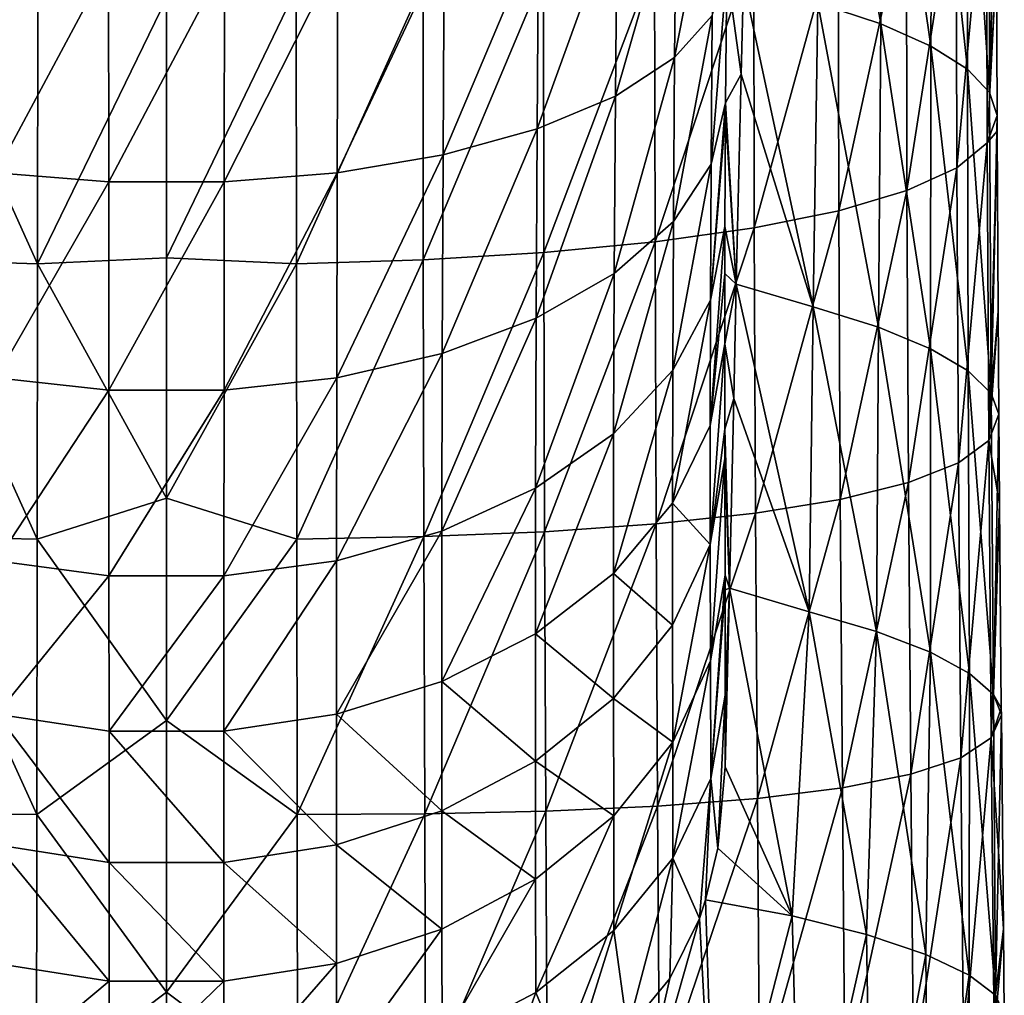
# Model space of a CAD drawing. Header units: millimetres. Extents: x -27 to 27, y -375 to 368.
# Tile 14 of 32: x -4 to 25, y 57 to 85. Entities that reach past the tile are written whole.
import ezdxf

# ---------------------------------------------------------------- set-up
doc = ezdxf.new("R2010")
doc.units = ezdxf.units.MM
doc.header["$LTSCALE"] = 52.148148
for name, color, linetype in [('11', 7, 'CONTINUOUS'), ('12', 7, 'CONTINUOUS'), ('5', 7, 'CONTINUOUS'), ('6', 7, 'CONTINUOUS'), ('7', 7, 'CONTINUOUS')]:
    doc.layers.add(name, color=color, linetype=linetype)

msp = doc.modelspace()

# ---------------------------------------------------------------- linework, layer by layer
at = {"layer": '11', "color": 7, "linetype": 'CONTINUOUS', "true_color": 0xa2afbf}
for points in [[(16.401, 86.571, -34.399), (16.824, 83.525, -6.536), (16.368, 82.691, -32.372), (16.401, 86.571, -34.399)], [(16.887, 86.254, -5.613), (16.824, 83.525, -6.536), (16.401, 86.571, -34.399), (16.887, 86.254, -5.613)], [(16.824, 83.525, -6.536), (16.681, 77.38, -8.593), (16.368, 82.691, -32.372), (16.824, 83.525, -6.536)], [(16.368, 82.691, -32.372), (16.681, 77.38, -8.593), (16.365, 82.328, -32.144), (16.368, 82.691, -32.372)], [(16.365, 82.328, -32.144), (16.681, 77.38, -8.593), (16.349, 79.067, -29.758), (16.365, 82.328, -32.144)], [(16.349, 79.067, -29.758), (16.681, 77.38, -8.593), (16.346, 77.692, -28.536), (16.349, 79.067, -29.758)], [(16.346, 77.692, -28.536), (16.681, 77.38, -8.593), (16.344, 75.637, -26.522), (16.346, 77.692, -28.536)], [(16.681, 77.38, -8.593), (16.604, 74.04, -9.691), (16.344, 75.637, -26.522), (16.681, 77.38, -8.593)], [(16.344, 75.637, -26.522), (16.604, 74.04, -9.691), (16.345, 73.137, -23.908), (16.344, 75.637, -26.522)], [(16.604, 74.04, -9.691), (16.477, 68.481, -11.45), (16.345, 73.137, -23.908), (16.604, 74.04, -9.691)], [(16.345, 73.137, -23.908), (16.477, 68.481, -11.45), (16.347, 72.265, -22.938), (16.345, 73.137, -23.908)], [(16.347, 72.265, -22.938), (16.477, 68.481, -11.45), (16.353, 68.864, -19.115), (16.347, 72.265, -22.938)], [(16.353, 68.864, -19.115), (16.477, 68.481, -11.45), (16.353, 68.438, -18.648), (16.353, 68.864, -19.115)], [(16.353, 68.438, -18.648), (16.477, 68.481, -11.45), (16.357, 65.355, -15.285), (16.353, 68.438, -18.648)], [(16.477, 68.481, -11.45), (16.359, 63.258, -13.015), (16.357, 65.355, -15.285), (16.477, 68.481, -11.45)]]:
    msp.add_3dface(points, dxfattribs=at)
at = {"layer": '12', "color": 7, "linetype": 'CONTINUOUS', "true_color": 0xa2afbf}
for points in [[(15.977, 85.249, -37.476), (14.874, 84.012, -40.422), (16.03, 89.917, -39.047), (15.977, 85.249, -37.476)], [(16.03, 89.917, -39.047), (14.874, 84.012, -40.422), (14.927, 89.123, -42.157), (16.03, 89.917, -39.047)], [(14.874, 84.012, -40.422), (13.14, 82.888, -43.098), (14.927, 89.123, -42.157), (14.874, 84.012, -40.422)], [(14.927, 89.123, -42.157), (13.14, 82.888, -43.098), (13.189, 88.402, -44.982), (14.927, 89.123, -42.157)], [(13.14, 82.888, -43.098), (10.848, 81.926, -45.389), (13.189, 88.402, -44.982), (13.14, 82.888, -43.098)], [(13.189, 88.402, -44.982), (10.848, 81.926, -45.389), (10.89, 87.785, -47.401), (13.189, 88.402, -44.982)], [(10.848, 81.926, -45.389), (8.095, 81.166, -47.198), (10.89, 87.785, -47.401), (10.848, 81.926, -45.389)], [(10.89, 87.785, -47.401), (8.095, 81.166, -47.198), (8.128, 87.298, -49.312), (10.89, 87.785, -47.401)], [(8.095, 81.166, -47.198), (4.999, 80.641, -48.449), (8.128, 87.298, -49.312), (8.095, 81.166, -47.198)], [(8.128, 87.298, -49.312), (4.999, 80.641, -48.449), (5.02, 86.961, -50.633), (8.128, 87.298, -49.312)], [(-1.696, 86.79, -51.309), (-4.999, 80.641, -48.448), (-5.018, 86.962, -50.634), (-1.696, 86.79, -51.309)], [(-1.69, 80.373, -49.087), (-4.999, 80.641, -48.448), (-1.696, 86.79, -51.309), (-1.69, 80.373, -49.087)], [(1.698, 86.789, -51.308), (-1.69, 80.373, -49.087), (-1.696, 86.79, -51.309), (1.698, 86.789, -51.308)], [(1.69, 80.373, -49.087), (-1.69, 80.373, -49.087), (1.698, 86.789, -51.308), (1.69, 80.373, -49.087)], [(4.999, 80.641, -48.449), (1.69, 80.373, -49.087), (5.02, 86.961, -50.633), (4.999, 80.641, -48.449)], [(5.02, 86.961, -50.633), (1.69, 80.373, -49.087), (1.698, 86.789, -51.308), (5.02, 86.961, -50.633)], [(16.401, 86.571, -34.399), (16.368, 82.691, -32.372), (15.94, 80.895, -35.215), (16.401, 86.571, -34.399)], [(16.401, 86.571, -34.399), (15.94, 80.895, -35.215), (15.977, 85.249, -37.476), (16.401, 86.571, -34.399)], [(15.94, 80.895, -35.215), (14.838, 79.215, -37.922), (15.977, 85.249, -37.476), (15.94, 80.895, -35.215)], [(15.977, 85.249, -37.476), (14.838, 79.215, -37.922), (14.874, 84.012, -40.422), (15.977, 85.249, -37.476)], [(14.838, 79.215, -37.922), (13.106, 77.69, -40.379), (14.874, 84.012, -40.422), (14.838, 79.215, -37.922)], [(14.874, 84.012, -40.422), (13.106, 77.69, -40.379), (13.14, 82.888, -43.098), (14.874, 84.012, -40.422)], [(13.106, 77.69, -40.379), (10.819, 76.383, -42.483), (13.14, 82.888, -43.098), (13.106, 77.69, -40.379)], [(13.14, 82.888, -43.098), (10.819, 76.383, -42.483), (10.848, 81.926, -45.389), (13.14, 82.888, -43.098)], [(16.368, 82.691, -32.372), (16.365, 82.328, -32.144), (15.921, 76.909, -32.302), (16.368, 82.691, -32.372)], [(16.368, 82.691, -32.372), (15.921, 76.909, -32.302), (15.94, 80.895, -35.215), (16.368, 82.691, -32.372)], [(16.365, 82.328, -32.144), (16.349, 79.067, -29.758), (15.921, 76.909, -32.302), (16.365, 82.328, -32.144)], [(10.819, 76.383, -42.483), (8.072, 75.352, -44.145), (10.848, 81.926, -45.389), (10.819, 76.383, -42.483)], [(10.848, 81.926, -45.389), (8.072, 75.352, -44.145), (8.095, 81.166, -47.198), (10.848, 81.926, -45.389)], [(8.072, 75.352, -44.145), (4.984, 74.639, -45.293), (8.095, 81.166, -47.198), (8.072, 75.352, -44.145)], [(8.095, 81.166, -47.198), (4.984, 74.639, -45.293), (4.999, 80.641, -48.449), (8.095, 81.166, -47.198)], [(15.921, 76.909, -32.302), (14.819, 74.861, -34.736), (15.94, 80.895, -35.215), (15.921, 76.909, -32.302)], [(15.94, 80.895, -35.215), (14.819, 74.861, -34.736), (14.838, 79.215, -37.922), (15.94, 80.895, -35.215)], [(-1.69, 80.373, -49.087), (-4.987, 74.64, -45.292), (-4.999, 80.641, -48.448), (-1.69, 80.373, -49.087)], [(4.984, 74.639, -45.293), (1.684, 74.275, -45.879), (4.999, 80.641, -48.449), (4.984, 74.639, -45.293)], [(4.999, 80.641, -48.449), (1.684, 74.275, -45.879), (1.69, 80.373, -49.087), (4.999, 80.641, -48.449)], [(-1.687, 74.275, -45.879), (-4.987, 74.64, -45.292), (-1.69, 80.373, -49.087), (-1.687, 74.275, -45.879)], [(1.69, 80.373, -49.087), (-1.687, 74.275, -45.879), (-1.69, 80.373, -49.087), (1.69, 80.373, -49.087)], [(1.684, 74.275, -45.879), (-1.687, 74.275, -45.879), (1.69, 80.373, -49.087), (1.684, 74.275, -45.879)], [(14.819, 74.861, -34.736), (13.088, 73.002, -36.946), (14.838, 79.215, -37.922), (14.819, 74.861, -34.736)], [(14.838, 79.215, -37.922), (13.088, 73.002, -36.946), (13.106, 77.69, -40.379), (14.838, 79.215, -37.922)], [(16.349, 79.067, -29.758), (16.346, 77.692, -28.536), (15.916, 73.242, -28.867), (16.349, 79.067, -29.758)], [(16.349, 79.067, -29.758), (15.916, 73.242, -28.867), (15.921, 76.909, -32.302), (16.349, 79.067, -29.758)], [(13.088, 73.002, -36.946), (10.804, 71.411, -38.838), (13.106, 77.69, -40.379), (13.088, 73.002, -36.946)], [(13.106, 77.69, -40.379), (10.804, 71.411, -38.838), (10.819, 76.383, -42.483), (13.106, 77.69, -40.379)], [(16.346, 77.692, -28.536), (16.344, 75.637, -26.522), (15.916, 73.242, -28.867), (16.346, 77.692, -28.536)], [(15.916, 73.242, -28.867), (14.814, 70.973, -31.094), (15.921, 76.909, -32.302), (15.916, 73.242, -28.867)], [(15.921, 76.909, -32.302), (14.814, 70.973, -31.094), (14.819, 74.861, -34.736), (15.921, 76.909, -32.302)], [(10.804, 71.411, -38.838), (8.061, 70.155, -40.331), (10.819, 76.383, -42.483), (10.804, 71.411, -38.838)], [(10.819, 76.383, -42.483), (8.061, 70.155, -40.331), (8.072, 75.352, -44.145), (10.819, 76.383, -42.483)], [(16.344, 75.637, -26.522), (15.919, 69.764, -25.144), (15.916, 73.242, -28.867), (16.344, 75.637, -26.522)], [(16.344, 75.637, -26.522), (16.345, 73.137, -23.908), (15.919, 69.764, -25.144), (16.344, 75.637, -26.522)], [(8.061, 70.155, -40.331), (4.977, 69.286, -41.363), (8.072, 75.352, -44.145), (8.061, 70.155, -40.331)], [(8.072, 75.352, -44.145), (4.977, 69.286, -41.363), (4.984, 74.639, -45.293), (8.072, 75.352, -44.145)], [(14.814, 70.973, -31.094), (13.084, 68.914, -33.116), (14.819, 74.861, -34.736), (14.814, 70.973, -31.094)], [(14.819, 74.861, -34.736), (13.084, 68.914, -33.116), (13.088, 73.002, -36.946), (14.819, 74.861, -34.736)], [(-1.687, 74.275, -45.879), (-4.98, 69.286, -41.362), (-4.987, 74.64, -45.292), (-1.687, 74.275, -45.879)], [(4.977, 69.286, -41.363), (1.681, 68.843, -41.89), (4.984, 74.639, -45.293), (4.977, 69.286, -41.363)], [(4.984, 74.639, -45.293), (1.681, 68.843, -41.89), (1.684, 74.275, -45.879), (4.984, 74.639, -45.293)], [(-1.685, 68.843, -41.89), (-4.98, 69.286, -41.362), (-1.687, 74.275, -45.879), (-1.685, 68.843, -41.89)], [(1.684, 74.275, -45.879), (-1.685, 68.843, -41.89), (-1.687, 74.275, -45.879), (1.684, 74.275, -45.879)], [(1.681, 68.843, -41.89), (-1.685, 68.843, -41.89), (1.684, 74.275, -45.879), (1.681, 68.843, -41.89)], [(15.916, 73.242, -28.867), (15.919, 69.764, -25.144), (14.814, 70.973, -31.094), (15.916, 73.242, -28.867)], [(13.084, 68.914, -33.116), (10.801, 67.15, -34.847), (13.088, 73.002, -36.946), (13.084, 68.914, -33.116)], [(13.088, 73.002, -36.946), (10.801, 67.15, -34.847), (10.804, 71.411, -38.838), (13.088, 73.002, -36.946)], [(16.345, 73.137, -23.908), (16.347, 72.265, -22.938), (15.919, 69.764, -25.144), (16.345, 73.137, -23.908)], [(16.347, 72.265, -22.938), (15.925, 66.359, -21.314), (15.919, 69.764, -25.144), (16.347, 72.265, -22.938)], [(16.347, 72.265, -22.938), (16.353, 68.864, -19.115), (15.925, 66.359, -21.314), (16.347, 72.265, -22.938)], [(10.801, 67.15, -34.847), (8.059, 65.757, -36.214), (10.804, 71.411, -38.838), (10.801, 67.15, -34.847)], [(10.804, 71.411, -38.838), (8.059, 65.757, -36.214), (8.061, 70.155, -40.331), (10.804, 71.411, -38.838)], [(14.814, 70.973, -31.094), (14.817, 67.401, -27.272), (13.084, 68.914, -33.116), (14.814, 70.973, -31.094)], [(15.919, 69.764, -25.144), (14.817, 67.401, -27.272), (14.814, 70.973, -31.094), (15.919, 69.764, -25.144)], [(8.059, 65.757, -36.214), (4.976, 64.795, -37.159), (8.061, 70.155, -40.331), (8.059, 65.757, -36.214)], [(8.061, 70.155, -40.331), (4.976, 64.795, -37.159), (4.977, 69.286, -41.363), (8.061, 70.155, -40.331)], [(15.919, 69.764, -25.144), (14.822, 63.978, -23.424), (14.817, 67.401, -27.272), (15.919, 69.764, -25.144)], [(15.925, 66.359, -21.314), (14.822, 63.978, -23.424), (15.919, 69.764, -25.144), (15.925, 66.359, -21.314)], [(-1.685, 68.843, -41.89), (-4.976, 64.794, -37.158), (-4.98, 69.286, -41.362), (-1.685, 68.843, -41.89)], [(4.977, 69.286, -41.363), (1.683, 64.303, -37.641), (1.681, 68.843, -41.89), (4.977, 69.286, -41.363)], [(4.976, 64.795, -37.159), (1.683, 64.303, -37.641), (4.977, 69.286, -41.363), (4.976, 64.795, -37.159)], [(13.084, 68.914, -33.116), (13.087, 65.256, -29.204), (10.801, 67.15, -34.847), (13.084, 68.914, -33.116)], [(14.817, 67.401, -27.272), (13.087, 65.256, -29.204), (13.084, 68.914, -33.116), (14.817, 67.401, -27.272)], [(-1.682, 64.303, -37.641), (-4.976, 64.794, -37.158), (-1.685, 68.843, -41.89), (-1.682, 64.303, -37.641)], [(1.681, 68.843, -41.89), (-1.682, 64.303, -37.641), (-1.685, 68.843, -41.89), (1.681, 68.843, -41.89)], [(1.683, 64.303, -37.641), (-1.682, 64.303, -37.641), (1.681, 68.843, -41.89), (1.683, 64.303, -37.641)], [(16.353, 68.864, -19.115), (15.93, 62.913, -17.496), (15.925, 66.359, -21.314), (16.353, 68.864, -19.115)], [(16.353, 68.864, -19.115), (16.353, 68.438, -18.648), (15.93, 62.913, -17.496), (16.353, 68.864, -19.115)], [(16.353, 68.438, -18.648), (16.357, 65.355, -15.285), (15.93, 62.913, -17.496), (16.353, 68.438, -18.648)], [(14.817, 67.401, -27.272), (14.822, 63.978, -23.424), (13.087, 65.256, -29.204), (14.817, 67.401, -27.272)], [(10.801, 67.15, -34.847), (10.802, 63.42, -30.858), (8.059, 65.757, -36.214), (10.801, 67.15, -34.847)], [(13.087, 65.256, -29.204), (10.802, 63.42, -30.858), (10.801, 67.15, -34.847), (13.087, 65.256, -29.204)], [(15.925, 66.359, -21.314), (14.827, 60.58, -19.66), (14.822, 63.978, -23.424), (15.925, 66.359, -21.314)], [(15.93, 62.913, -17.496), (14.827, 60.58, -19.66), (15.925, 66.359, -21.314), (15.93, 62.913, -17.496)], [(8.059, 65.757, -36.214), (8.061, 61.97, -32.164), (4.976, 64.795, -37.159), (8.059, 65.757, -36.214)], [(10.802, 63.42, -30.858), (8.061, 61.97, -32.164), (8.059, 65.757, -36.214), (10.802, 63.42, -30.858)], [(13.087, 65.256, -29.204), (13.092, 61.816, -25.339), (10.802, 63.42, -30.858), (13.087, 65.256, -29.204)], [(14.822, 63.978, -23.424), (13.092, 61.816, -25.339), (13.087, 65.256, -29.204), (14.822, 63.978, -23.424)], [(16.357, 65.355, -15.285), (16.14, 60.877, -13.881), (15.93, 62.913, -17.496), (16.357, 65.355, -15.285)], [(16.359, 63.258, -13.015), (16.14, 60.877, -13.881), (16.357, 65.355, -15.285), (16.359, 63.258, -13.015)], [(-1.683, 60.456, -33.528), (-4.977, 60.968, -33.067), (-4.976, 64.794, -37.158), (-1.683, 60.456, -33.528)], [(-1.682, 64.303, -37.641), (-1.683, 60.456, -33.528), (-4.976, 64.794, -37.158), (-1.682, 64.303, -37.641)], [(4.976, 64.795, -37.159), (4.977, 60.968, -33.067), (1.683, 64.303, -37.641), (4.976, 64.795, -37.159)], [(8.061, 61.97, -32.164), (4.977, 60.968, -33.067), (4.976, 64.795, -37.159), (8.061, 61.97, -32.164)], [(1.683, 60.456, -33.528), (-1.683, 60.456, -33.528), (-1.682, 64.303, -37.641), (1.683, 60.456, -33.528)], [(1.683, 64.303, -37.641), (1.683, 60.456, -33.528), (-1.682, 64.303, -37.641), (1.683, 64.303, -37.641)], [(4.977, 60.968, -33.067), (1.683, 60.456, -33.528), (1.683, 64.303, -37.641), (4.977, 60.968, -33.067)], [(14.822, 63.978, -23.424), (13.096, 58.463, -21.625), (13.092, 61.816, -25.339), (14.822, 63.978, -23.424)], [(14.827, 60.58, -19.66), (13.096, 58.463, -21.625), (14.822, 63.978, -23.424), (14.827, 60.58, -19.66)], [(10.802, 63.42, -30.858), (10.806, 59.966, -26.979), (8.061, 61.97, -32.164), (10.802, 63.42, -30.858)], [(13.092, 61.816, -25.339), (10.806, 59.966, -26.979), (10.802, 63.42, -30.858), (13.092, 61.816, -25.339)], [(15.93, 62.913, -17.496), (15.602, 58.818, -14.992), (14.827, 60.58, -19.66), (15.93, 62.913, -17.496)], [(15.783, 59.359, -14.661), (15.602, 58.818, -14.992), (15.93, 62.913, -17.496), (15.783, 59.359, -14.661)], [(16.14, 60.877, -13.881), (15.783, 59.359, -14.661), (15.93, 62.913, -17.496), (16.14, 60.877, -13.881)], [(8.061, 61.97, -32.164), (8.063, 58.505, -28.274), (4.977, 60.968, -33.067), (8.061, 61.97, -32.164)], [(10.806, 59.966, -26.979), (8.063, 58.505, -28.274), (8.061, 61.97, -32.164), (10.806, 59.966, -26.979)], [(13.092, 61.816, -25.339), (10.81, 56.65, -23.307), (10.806, 59.966, -26.979), (13.092, 61.816, -25.339)], [(13.096, 58.463, -21.625), (10.81, 56.65, -23.307), (13.092, 61.816, -25.339), (13.096, 58.463, -21.625)], [(-1.683, 56.979, -29.626), (-4.979, 57.495, -29.169), (-4.977, 60.968, -33.067), (-1.683, 56.979, -29.626)], [(-1.683, 60.456, -33.528), (-1.683, 56.979, -29.626), (-4.977, 60.968, -33.067), (-1.683, 60.456, -33.528)], [(4.977, 60.968, -33.067), (4.979, 57.495, -29.168), (1.683, 60.456, -33.528), (4.977, 60.968, -33.067)], [(8.063, 58.505, -28.274), (4.979, 57.495, -29.168), (4.977, 60.968, -33.067), (8.063, 58.505, -28.274)], [(14.827, 60.58, -19.66), (13.496, 55.556, -17.843), (13.096, 58.463, -21.625), (14.827, 60.58, -19.66)], [(14.739, 57.063, -16.316), (13.496, 55.556, -17.843), (14.827, 60.58, -19.66), (14.739, 57.063, -16.316)], [(15.602, 58.818, -14.992), (14.739, 57.063, -16.316), (14.827, 60.58, -19.66), (15.602, 58.818, -14.992)], [(1.683, 56.979, -29.626), (-1.683, 56.979, -29.626), (-1.683, 60.456, -33.528), (1.683, 56.979, -29.626)], [(1.683, 60.456, -33.528), (1.683, 56.979, -29.626), (-1.683, 60.456, -33.528), (1.683, 60.456, -33.528)], [(4.979, 57.495, -29.168), (1.683, 56.979, -29.626), (1.683, 60.456, -33.528), (4.979, 57.495, -29.168)], [(10.806, 59.966, -26.979), (8.066, 55.218, -24.636), (8.063, 58.505, -28.274), (10.806, 59.966, -26.979)], [(10.81, 56.65, -23.307), (8.066, 55.218, -24.636), (10.806, 59.966, -26.979), (10.81, 56.65, -23.307)], [(8.063, 58.505, -28.274), (4.98, 54.229, -25.554), (4.979, 57.495, -29.168), (8.063, 58.505, -28.274)], [(8.066, 55.218, -24.636), (4.98, 54.229, -25.554), (8.063, 58.505, -28.274), (8.066, 55.218, -24.636)], [(13.096, 58.463, -21.625), (11.783, 54.279, -19.533), (10.81, 56.65, -23.307), (13.096, 58.463, -21.625)], [(13.496, 55.556, -17.843), (11.783, 54.279, -19.533), (13.096, 58.463, -21.625), (13.496, 55.556, -17.843)], [(-1.683, 56.979, -29.626), (-4.98, 54.229, -25.554), (-4.979, 57.495, -29.169), (-1.683, 56.979, -29.626)], [(4.979, 57.495, -29.168), (1.684, 53.723, -26.023), (1.683, 56.979, -29.626), (4.979, 57.495, -29.168)], [(4.98, 54.229, -25.554), (1.684, 53.723, -26.023), (4.979, 57.495, -29.168), (4.98, 54.229, -25.554)], [(-1.684, 53.723, -26.023), (-4.98, 54.229, -25.554), (-1.683, 56.979, -29.626), (-1.684, 53.723, -26.023)], [(1.684, 53.723, -26.023), (-1.684, 53.723, -26.023), (1.683, 56.979, -29.626), (1.684, 53.723, -26.023)], [(1.683, 56.979, -29.626), (-1.684, 53.723, -26.023), (-1.683, 56.979, -29.626), (1.683, 56.979, -29.626)], [(10.81, 56.65, -23.307), (9.59, 53.27, -21.211), (8.066, 55.218, -24.636), (10.81, 56.65, -23.307)], [(11.783, 54.279, -19.533), (9.59, 53.27, -21.211), (10.81, 56.65, -23.307), (11.783, 54.279, -19.533)]]:
    msp.add_3dface(points, dxfattribs=at)
at = {"layer": '5', "color": 7, "linetype": 'CONTINUOUS', "true_color": 0xa2afbf}
for points in [[(23.117, 89.406, 22.168), (23.133, 80.784, 20.459), (24.004, 90.218, 18.586), (23.117, 89.406, 22.168)], [(24.004, 90.218, 18.586), (23.133, 80.784, 20.459), (24.02, 81.521, 16.845), (24.004, 90.218, 18.586)], [(24.004, 90.218, 18.586), (24.02, 81.521, 16.845), (24.302, 86.802, 14.014), (24.004, 90.218, 18.586)], [(21.659, 88.652, 25.535), (21.676, 80.119, 23.821), (23.117, 89.406, 22.168), (21.659, 88.652, 25.535)], [(23.117, 89.406, 22.168), (21.676, 80.119, 23.821), (23.133, 80.784, 20.459), (23.117, 89.406, 22.168)], [(19.667, 87.968, 28.611), (19.682, 79.531, 26.865), (21.659, 88.652, 25.535), (19.667, 87.968, 28.611)], [(21.659, 88.652, 25.535), (19.682, 79.531, 26.865), (21.676, 80.119, 23.821), (21.659, 88.652, 25.535)], [(17.191, 87.37, 31.331), (17.205, 79.028, 29.534), (19.667, 87.968, 28.611), (17.191, 87.37, 31.331)], [(19.667, 87.968, 28.611), (17.205, 79.028, 29.534), (19.682, 79.531, 26.865), (19.667, 87.968, 28.611)], [(14.289, 86.869, 33.634), (14.301, 78.62, 31.775), (17.191, 87.37, 31.331), (14.289, 86.869, 33.634)], [(17.191, 87.37, 31.331), (14.301, 78.62, 31.775), (17.205, 79.028, 29.534), (17.191, 87.37, 31.331)], [(11.036, 86.475, 35.474), (11.045, 78.309, 33.554), (14.289, 86.869, 33.634), (11.036, 86.475, 35.474)], [(14.289, 86.869, 33.634), (11.045, 78.309, 33.554), (14.301, 78.62, 31.775), (14.289, 86.869, 33.634)], [(24.302, 86.802, 14.014), (24.02, 81.521, 16.845), (24.315, 82.323, 13.085), (24.302, 86.802, 14.014)], [(7.511, 86.194, 36.812), (7.518, 78.097, 34.836), (11.036, 86.475, 35.474), (7.511, 86.194, 36.812)], [(11.036, 86.475, 35.474), (7.518, 78.097, 34.836), (11.045, 78.309, 33.554), (11.036, 86.475, 35.474)], [(3.8, 86.028, 37.621), (3.804, 77.978, 35.607), (7.511, 86.194, 36.812), (3.8, 86.028, 37.621)], [(7.511, 86.194, 36.812), (3.804, 77.978, 35.607), (7.518, 78.097, 34.836), (7.511, 86.194, 36.812)], [(0, 85.757, 37.836), (0, 78.15, 35.916), (3.8, 86.028, 37.621), (0, 85.757, 37.836)], [(3.8, 86.028, 37.621), (0, 78.15, 35.916), (3.804, 77.978, 35.607), (3.8, 86.028, 37.621)], [(24.315, 82.323, 13.085), (24.02, 81.521, 16.845), (24.317, 81.856, 12.988), (24.315, 82.323, 13.085)], [(24.02, 81.521, 16.845), (24.071, 72.811, 15.1), (24.317, 81.856, 12.988), (24.02, 81.521, 16.845)], [(24.317, 81.856, 12.988), (24.071, 72.811, 15.1), (24.346, 76.579, 11.893), (24.317, 81.856, 12.988)], [(23.133, 80.784, 20.459), (23.183, 72.151, 18.751), (24.02, 81.521, 16.845), (23.133, 80.784, 20.459)], [(24.02, 81.521, 16.845), (23.183, 72.151, 18.751), (24.071, 72.811, 15.1), (24.02, 81.521, 16.845)], [(21.676, 80.119, 23.821), (21.723, 71.577, 22.116), (23.133, 80.784, 20.459), (21.676, 80.119, 23.821)], [(23.133, 80.784, 20.459), (21.723, 71.577, 22.116), (23.183, 72.151, 18.751), (23.133, 80.784, 20.459)], [(19.682, 79.531, 26.865), (19.725, 71.084, 25.139), (21.676, 80.119, 23.821), (19.682, 79.531, 26.865)], [(21.676, 80.119, 23.821), (19.725, 71.084, 25.139), (21.723, 71.577, 22.116), (21.676, 80.119, 23.821)], [(17.205, 79.028, 29.534), (17.243, 70.678, 27.769), (19.682, 79.531, 26.865), (17.205, 79.028, 29.534)], [(19.682, 79.531, 26.865), (17.243, 70.678, 27.769), (19.725, 71.084, 25.139), (19.682, 79.531, 26.865)], [(14.301, 78.62, 31.775), (14.333, 70.363, 29.962), (17.205, 79.028, 29.534), (14.301, 78.62, 31.775)], [(17.205, 79.028, 29.534), (14.333, 70.363, 29.962), (17.243, 70.678, 27.769), (17.205, 79.028, 29.534)], [(11.045, 78.309, 33.554), (11.07, 70.136, 31.69), (14.301, 78.62, 31.775), (11.045, 78.309, 33.554)], [(14.301, 78.62, 31.775), (11.07, 70.136, 31.69), (14.333, 70.363, 29.962), (14.301, 78.62, 31.775)], [(0, 78.15, 35.916), (0, 71.12, 34.203), (3.804, 77.978, 35.607), (0, 78.15, 35.916)], [(7.518, 78.097, 34.836), (7.534, 69.992, 32.928), (11.045, 78.309, 33.554), (7.518, 78.097, 34.836)], [(11.045, 78.309, 33.554), (7.534, 69.992, 32.928), (11.07, 70.136, 31.69), (11.045, 78.309, 33.554)], [(3.804, 77.978, 35.607), (0, 71.12, 34.203), (3.812, 69.92, 33.667), (3.804, 77.978, 35.607)], [(3.804, 77.978, 35.607), (3.812, 69.92, 33.667), (7.518, 78.097, 34.836), (3.804, 77.978, 35.607)], [(7.518, 78.097, 34.836), (3.812, 69.92, 33.667), (7.534, 69.992, 32.928), (7.518, 78.097, 34.836)], [(24.346, 76.579, 11.893), (24.071, 72.811, 15.1), (24.366, 73.58, 11.27), (24.346, 76.579, 11.893)], [(24.366, 73.58, 11.27), (24.071, 72.811, 15.1), (24.386, 70.954, 10.725), (24.366, 73.58, 11.27)], [(23.183, 72.151, 18.751), (23.254, 63.521, 17.032), (24.071, 72.811, 15.1), (23.183, 72.151, 18.751)], [(24.071, 72.811, 15.1), (23.254, 63.521, 17.032), (24.144, 64.102, 13.346), (24.071, 72.811, 15.1)], [(24.071, 72.811, 15.1), (24.144, 64.102, 13.346), (24.386, 70.954, 10.725), (24.071, 72.811, 15.1)], [(21.723, 71.577, 22.116), (21.79, 63.037, 20.408), (23.183, 72.151, 18.751), (21.723, 71.577, 22.116)], [(23.183, 72.151, 18.751), (21.79, 63.037, 20.408), (23.254, 63.521, 17.032), (23.183, 72.151, 18.751)], [(19.725, 71.084, 25.139), (19.787, 62.639, 23.421), (21.723, 71.577, 22.116), (19.725, 71.084, 25.139)], [(21.723, 71.577, 22.116), (19.787, 62.639, 23.421), (21.79, 63.037, 20.408), (21.723, 71.577, 22.116)], [(0, 71.12, 34.203), (0, 64.61, 32.669), (3.812, 69.92, 33.667), (0, 71.12, 34.203)], [(17.243, 70.678, 27.769), (17.297, 62.328, 26.026), (19.725, 71.084, 25.139), (17.243, 70.678, 27.769)], [(19.725, 71.084, 25.139), (17.297, 62.328, 26.026), (19.787, 62.639, 23.421), (19.725, 71.084, 25.139)], [(24.386, 70.954, 10.725), (24.144, 64.102, 13.346), (24.439, 64.974, 9.484), (24.386, 70.954, 10.725)], [(14.333, 70.363, 29.962), (14.378, 62.104, 28.187), (17.243, 70.678, 27.769), (14.333, 70.363, 29.962)], [(17.243, 70.678, 27.769), (14.378, 62.104, 28.187), (17.297, 62.328, 26.026), (17.243, 70.678, 27.769)], [(11.07, 70.136, 31.69), (11.105, 61.96, 29.879), (14.333, 70.363, 29.962), (11.07, 70.136, 31.69)], [(14.333, 70.363, 29.962), (11.105, 61.96, 29.879), (14.378, 62.104, 28.187), (14.333, 70.363, 29.962)], [(7.534, 69.992, 32.928), (7.558, 61.883, 31.085), (11.07, 70.136, 31.69), (7.534, 69.992, 32.928)], [(11.07, 70.136, 31.69), (7.558, 61.883, 31.085), (11.105, 61.96, 29.879), (11.07, 70.136, 31.69)], [(3.812, 69.92, 33.667), (0, 64.61, 32.669), (3.824, 61.857, 31.8), (3.812, 69.92, 33.667)], [(3.812, 69.92, 33.667), (3.824, 61.857, 31.8), (7.534, 69.992, 32.928), (3.812, 69.92, 33.667)], [(7.534, 69.992, 32.928), (3.824, 61.857, 31.8), (7.558, 61.883, 31.085), (7.534, 69.992, 32.928)], [(24.439, 64.974, 9.484), (24.144, 64.102, 13.346), (24.441, 64.772, 9.442), (24.439, 64.974, 9.484)], [(0, 64.61, 32.669), (0, 56.661, 30.867), (3.824, 61.857, 31.8), (0, 64.61, 32.669)], [(24.441, 64.772, 9.442), (24.144, 64.102, 13.346), (24.503, 58.514, 8.143), (24.441, 64.772, 9.442)], [(23.254, 63.521, 17.032), (23.336, 54.907, 15.287), (24.144, 64.102, 13.346), (23.254, 63.521, 17.032)], [(24.144, 64.102, 13.346), (23.336, 54.907, 15.287), (24.228, 55.407, 11.572), (24.144, 64.102, 13.346)], [(24.144, 64.102, 13.346), (24.228, 55.407, 11.572), (24.503, 58.514, 8.143), (24.144, 64.102, 13.346)], [(21.79, 63.037, 20.408), (21.867, 54.513, 18.676), (23.254, 63.521, 17.032), (21.79, 63.037, 20.408)], [(23.254, 63.521, 17.032), (21.867, 54.513, 18.676), (23.336, 54.907, 15.287), (23.254, 63.521, 17.032)], [(19.787, 62.639, 23.421), (19.857, 54.208, 21.691), (21.79, 63.037, 20.408), (19.787, 62.639, 23.421)], [(21.79, 63.037, 20.408), (19.857, 54.208, 21.691), (21.867, 54.513, 18.676), (21.79, 63.037, 20.408)], [(17.297, 62.328, 26.026), (17.359, 53.989, 24.29), (19.787, 62.639, 23.421), (17.297, 62.328, 26.026)], [(19.787, 62.639, 23.421), (17.359, 53.989, 24.29), (19.857, 54.208, 21.691), (19.787, 62.639, 23.421)], [(14.378, 62.104, 28.187), (14.429, 53.851, 26.437), (17.297, 62.328, 26.026), (14.378, 62.104, 28.187)], [(17.297, 62.328, 26.026), (14.429, 53.851, 26.437), (17.359, 53.989, 24.29), (17.297, 62.328, 26.026)], [(11.105, 61.96, 29.879), (11.145, 53.784, 28.114), (14.378, 62.104, 28.187), (11.105, 61.96, 29.879)], [(14.378, 62.104, 28.187), (11.145, 53.784, 28.114), (14.429, 53.851, 26.437), (14.378, 62.104, 28.187)], [(3.824, 61.857, 31.8), (0, 56.661, 30.867), (3.838, 53.788, 30.007), (3.824, 61.857, 31.8)], [(3.824, 61.857, 31.8), (3.838, 53.788, 30.007), (7.558, 61.883, 31.085), (3.824, 61.857, 31.8)], [(7.558, 61.883, 31.085), (3.838, 53.788, 30.007), (7.585, 53.77, 29.304), (7.558, 61.883, 31.085)], [(7.558, 61.883, 31.085), (7.585, 53.77, 29.304), (11.105, 61.96, 29.879), (7.558, 61.883, 31.085)], [(11.105, 61.96, 29.879), (7.585, 53.77, 29.304), (11.145, 53.784, 28.114), (11.105, 61.96, 29.879)], [(24.503, 58.514, 8.143), (24.228, 55.407, 11.572), (24.526, 56.002, 7.622), (24.503, 58.514, 8.143)], [(0, 56.661, 30.867), (0, 49.46, 29.304), (3.838, 53.788, 30.007), (0, 56.661, 30.867)]]:
    msp.add_3dface(points, dxfattribs=at)
at = {"layer": '6', "color": 7, "linetype": 'CONTINUOUS', "true_color": 0xa2afbf}
for points in [[(19.066, 85.604, -2.958), (19.221, 94.468, -0.135), (20.91, 84.998, -0.006), (19.066, 85.604, -2.958)], [(19.221, 94.468, -0.135), (21.006, 93.851, 2.599), (20.91, 84.998, -0.006), (19.221, 94.468, -0.135)], [(20.91, 84.998, -0.006), (21.006, 93.851, 2.599), (22.38, 84.352, 3.141), (20.91, 84.998, -0.006)], [(21.006, 93.851, 2.599), (22.428, 93.19, 5.526), (22.38, 84.352, 3.141), (21.006, 93.851, 2.599)], [(22.38, 84.352, 3.141), (22.428, 93.19, 5.526), (23.448, 83.679, 6.419), (22.38, 84.352, 3.141)], [(22.428, 93.19, 5.526), (23.46, 92.497, 8.592), (23.448, 83.679, 6.419), (22.428, 93.19, 5.526)], [(23.448, 83.679, 6.419), (23.46, 92.497, 8.592), (24.097, 82.993, 9.756), (23.448, 83.679, 6.419)], [(23.46, 92.497, 8.592), (24.088, 91.785, 11.736), (24.097, 82.993, 9.756), (23.46, 92.497, 8.592)], [(24.088, 91.785, 11.736), (24.3, 91.078, 14.902), (24.097, 82.993, 9.756), (24.088, 91.785, 11.736)], [(24.3, 91.078, 14.902), (24.302, 86.802, 14.014), (24.097, 82.993, 9.756), (24.3, 91.078, 14.902)], [(24.302, 86.802, 14.014), (24.315, 82.323, 13.085), (24.097, 82.993, 9.756), (24.302, 86.802, 14.014)], [(16.824, 83.525, -6.536), (16.887, 86.254, -5.613), (18.934, 76.714, -5.754), (16.824, 83.525, -6.536)], [(16.887, 86.254, -5.613), (19.066, 85.604, -2.958), (18.934, 76.714, -5.754), (16.887, 86.254, -5.613)], [(18.934, 76.714, -5.754), (19.066, 85.604, -2.958), (20.841, 76.121, -2.596), (18.934, 76.714, -5.754)], [(19.066, 85.604, -2.958), (20.91, 84.998, -0.006), (20.841, 76.121, -2.596), (19.066, 85.604, -2.958)], [(20.841, 76.121, -2.596), (20.91, 84.998, -0.006), (22.363, 75.492, 0.763), (20.841, 76.121, -2.596)], [(20.91, 84.998, -0.006), (22.38, 84.352, 3.141), (22.363, 75.492, 0.763), (20.91, 84.998, -0.006)], [(22.363, 75.492, 0.763), (22.38, 84.352, 3.141), (23.468, 74.841, 4.247), (22.363, 75.492, 0.763)], [(22.38, 84.352, 3.141), (23.448, 83.679, 6.419), (23.468, 74.841, 4.247), (22.38, 84.352, 3.141)], [(23.448, 83.679, 6.419), (24.097, 82.993, 9.756), (24.14, 74.184, 7.775), (23.448, 83.679, 6.419)], [(23.468, 74.841, 4.247), (23.448, 83.679, 6.419), (24.14, 74.184, 7.775), (23.468, 74.841, 4.247)], [(16.681, 77.38, -8.593), (16.824, 83.525, -6.536), (18.934, 76.714, -5.754), (16.681, 77.38, -8.593)], [(24.097, 82.993, 9.756), (24.315, 82.323, 13.085), (24.14, 74.184, 7.775), (24.097, 82.993, 9.756)], [(24.315, 82.323, 13.085), (24.317, 81.856, 12.988), (24.14, 74.184, 7.775), (24.315, 82.323, 13.085)], [(24.317, 81.856, 12.988), (24.346, 76.579, 11.893), (24.14, 74.184, 7.775), (24.317, 81.856, 12.988)], [(16.604, 74.04, -9.691), (16.681, 77.38, -8.593), (18.809, 67.79, -8.463), (16.604, 74.04, -9.691)], [(16.681, 77.38, -8.593), (18.934, 76.714, -5.754), (18.809, 67.79, -8.463), (16.681, 77.38, -8.593)], [(18.809, 67.79, -8.463), (18.934, 76.714, -5.754), (20.784, 67.216, -5.123), (18.809, 67.79, -8.463)], [(18.934, 76.714, -5.754), (20.841, 76.121, -2.596), (20.784, 67.216, -5.123), (18.934, 76.714, -5.754)], [(24.346, 76.579, 11.893), (24.366, 73.58, 11.27), (24.14, 74.184, 7.775), (24.346, 76.579, 11.893)], [(20.784, 67.216, -5.123), (20.841, 76.121, -2.596), (22.362, 66.611, -1.574), (20.784, 67.216, -5.123)], [(20.841, 76.121, -2.596), (22.363, 75.492, 0.763), (22.362, 66.611, -1.574), (20.841, 76.121, -2.596)], [(22.362, 66.611, -1.574), (22.363, 75.492, 0.763), (23.509, 65.989, 2.098), (22.362, 66.611, -1.574)], [(22.363, 75.492, 0.763), (23.468, 74.841, 4.247), (23.509, 65.989, 2.098), (22.363, 75.492, 0.763)], [(23.468, 74.841, 4.247), (24.14, 74.184, 7.775), (24.206, 65.367, 5.801), (23.468, 74.841, 4.247)], [(23.509, 65.989, 2.098), (23.468, 74.841, 4.247), (24.206, 65.367, 5.801), (23.509, 65.989, 2.098)], [(24.14, 74.184, 7.775), (24.366, 73.58, 11.27), (24.206, 65.367, 5.801), (24.14, 74.184, 7.775)], [(16.477, 68.481, -11.45), (16.604, 74.04, -9.691), (18.809, 67.79, -8.463), (16.477, 68.481, -11.45)], [(24.366, 73.58, 11.27), (24.386, 70.954, 10.725), (24.206, 65.367, 5.801), (24.366, 73.58, 11.27)], [(24.386, 70.954, 10.725), (24.439, 64.974, 9.484), (24.206, 65.367, 5.801), (24.386, 70.954, 10.725)], [(16.359, 63.258, -13.015), (16.477, 68.481, -11.45), (18.316, 58.894, -11.497), (16.359, 63.258, -13.015)], [(16.477, 68.481, -11.45), (18.809, 67.79, -8.463), (18.316, 58.894, -11.497), (16.477, 68.481, -11.45)], [(18.316, 58.894, -11.497), (18.809, 67.79, -8.463), (20.488, 58.343, -7.958), (18.316, 58.894, -11.497)], [(18.809, 67.79, -8.463), (20.784, 67.216, -5.123), (20.488, 58.343, -7.958), (18.809, 67.79, -8.463)], [(20.488, 58.343, -7.958), (20.784, 67.216, -5.123), (22.228, 57.759, -4.169), (20.488, 58.343, -7.958)], [(20.784, 67.216, -5.123), (22.362, 66.611, -1.574), (22.228, 57.759, -4.169), (20.784, 67.216, -5.123)], [(22.228, 57.759, -4.169), (22.362, 66.611, -1.574), (23.495, 57.161, -0.235), (22.228, 57.759, -4.169)], [(22.362, 66.611, -1.574), (23.509, 65.989, 2.098), (23.495, 57.161, -0.235), (22.362, 66.611, -1.574)], [(23.495, 57.161, -0.235), (23.509, 65.989, 2.098), (24.266, 56.567, 3.733), (23.495, 57.161, -0.235)], [(23.509, 65.989, 2.098), (24.206, 65.367, 5.801), (24.266, 56.567, 3.733), (23.509, 65.989, 2.098)], [(24.439, 64.974, 9.484), (24.441, 64.772, 9.442), (24.206, 65.367, 5.801), (24.439, 64.974, 9.484)], [(24.206, 65.367, 5.801), (24.441, 64.772, 9.442), (24.266, 56.567, 3.733), (24.206, 65.367, 5.801)], [(24.441, 64.772, 9.442), (24.503, 58.514, 8.143), (24.266, 56.567, 3.733), (24.441, 64.772, 9.442)], [(16.14, 60.877, -13.881), (16.359, 63.258, -13.015), (18.316, 58.894, -11.497), (16.14, 60.877, -13.881)], [(15.783, 59.359, -14.661), (16.14, 60.877, -13.881), (18.316, 58.894, -11.497), (15.783, 59.359, -14.661)], [(15.783, 59.359, -14.661), (16.074, 50.189, -16.257), (15.602, 58.818, -14.992), (15.783, 59.359, -14.661)], [(15.783, 59.359, -14.661), (18.316, 58.894, -11.497), (16.074, 50.189, -16.257), (15.783, 59.359, -14.661)], [(16.074, 50.189, -16.257), (13.271, 50.579, -19.018), (15.602, 58.818, -14.992), (16.074, 50.189, -16.257)], [(15.602, 58.818, -14.992), (13.271, 50.579, -19.018), (14.739, 57.063, -16.316), (15.602, 58.818, -14.992)], [(16.074, 50.189, -16.257), (18.316, 58.894, -11.497), (18.548, 49.745, -13.075), (16.074, 50.189, -16.257)], [(18.316, 58.894, -11.497), (20.488, 58.343, -7.958), (18.548, 49.745, -13.075), (18.316, 58.894, -11.497)], [(24.503, 58.514, 8.143), (24.526, 56.002, 7.622), (24.266, 56.567, 3.733), (24.503, 58.514, 8.143)], [(18.548, 49.745, -13.075), (20.488, 58.343, -7.958), (20.643, 49.262, -9.561), (18.548, 49.745, -13.075)], [(20.488, 58.343, -7.958), (22.228, 57.759, -4.169), (20.643, 49.262, -9.561), (20.488, 58.343, -7.958)], [(20.643, 49.262, -9.561), (22.228, 57.759, -4.169), (22.319, 48.755, -5.814), (20.643, 49.262, -9.561)], [(22.228, 57.759, -4.169), (23.495, 57.161, -0.235), (22.319, 48.755, -5.814), (22.228, 57.759, -4.169)], [(22.319, 48.755, -5.814), (23.495, 57.161, -0.235), (23.539, 48.239, -1.933), (22.319, 48.755, -5.814)], [(23.495, 57.161, -0.235), (24.266, 56.567, 3.733), (23.539, 48.239, -1.933), (23.495, 57.161, -0.235)], [(14.739, 57.063, -16.316), (13.271, 50.579, -19.018), (13.496, 55.556, -17.843), (14.739, 57.063, -16.316)], [(23.539, 48.239, -1.933), (24.266, 56.567, 3.733), (24.28, 47.73, 1.976), (23.539, 48.239, -1.933)], [(24.266, 56.567, 3.733), (24.526, 56.002, 7.622), (24.28, 47.73, 1.976), (24.266, 56.567, 3.733)]]:
    msp.add_3dface(points, dxfattribs=at)
at = {"layer": '7', "color": 7, "linetype": 'CONTINUOUS', "true_color": 0xa2afbf}
for points in [[(-7.482, 86.193, 36.82), (-7.489, 78.096, 34.845), (-3.773, 77.977, 35.611), (-7.482, 86.193, 36.82)], [(-3.77, 86.027, 37.625), (-7.482, 86.193, 36.82), (-3.773, 77.977, 35.611), (-3.77, 86.027, 37.625)], [(0, 85.757, 37.836), (-3.77, 86.027, 37.625), (-3.773, 77.977, 35.611), (0, 85.757, 37.836)], [(0, 78.15, 35.916), (0, 85.757, 37.836), (-3.773, 77.977, 35.611), (0, 78.15, 35.916)], [(0, 71.12, 34.203), (0, 78.15, 35.916), (-3.773, 77.977, 35.611), (0, 71.12, 34.203)], [(-7.489, 78.096, 34.845), (-7.505, 69.992, 32.936), (-3.782, 69.92, 33.671), (-7.489, 78.096, 34.845)], [(-3.773, 77.977, 35.611), (-7.489, 78.096, 34.845), (-3.782, 69.92, 33.671), (-3.773, 77.977, 35.611)], [(0, 71.12, 34.203), (-3.773, 77.977, 35.611), (-3.782, 69.92, 33.671), (0, 71.12, 34.203)], [(0, 64.61, 32.669), (0, 71.12, 34.203), (-3.782, 69.92, 33.671), (0, 64.61, 32.669)], [(-7.505, 69.992, 32.936), (-7.529, 61.883, 31.093), (-3.794, 61.857, 31.804), (-7.505, 69.992, 32.936)], [(-3.782, 69.92, 33.671), (-7.505, 69.992, 32.936), (-3.794, 61.857, 31.804), (-3.782, 69.92, 33.671)], [(0, 64.61, 32.669), (-3.782, 69.92, 33.671), (-3.794, 61.857, 31.804), (0, 64.61, 32.669)], [(0, 56.661, 30.867), (0, 64.61, 32.669), (-3.794, 61.857, 31.804), (0, 56.661, 30.867)], [(-7.529, 61.883, 31.093), (-7.556, 53.77, 29.311), (-3.807, 53.787, 30.011), (-7.529, 61.883, 31.093)], [(-3.794, 61.857, 31.804), (-7.529, 61.883, 31.093), (-3.807, 53.787, 30.011), (-3.794, 61.857, 31.804)], [(0, 56.661, 30.867), (-3.794, 61.857, 31.804), (-3.807, 53.787, 30.011), (0, 56.661, 30.867)], [(0, 49.46, 29.304), (0, 56.661, 30.867), (-3.807, 53.787, 30.011), (0, 49.46, 29.304)]]:
    msp.add_3dface(points, dxfattribs=at)

doc.saveas('drawing.dxf')
